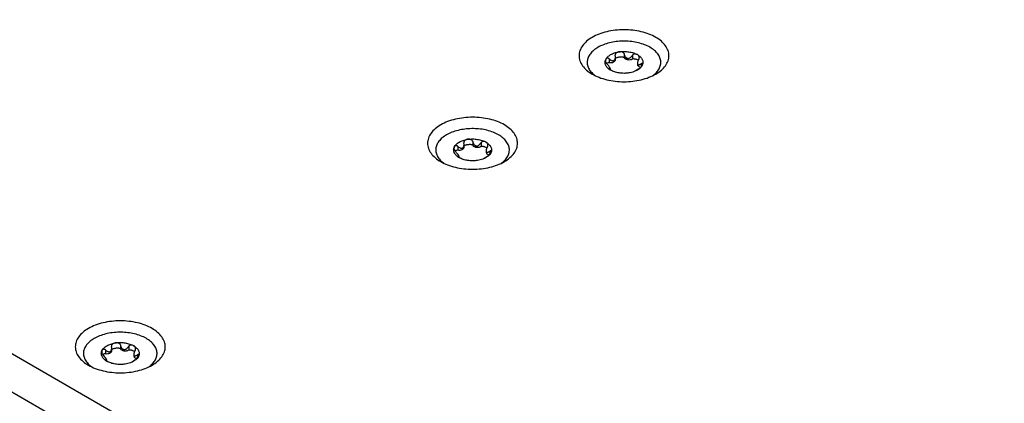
# Model space of a CAD drawing. Header units: inches. Extents: x 0 to 34, y 0 to 22.
# Tile 60 of 71: x 24.996 to 26.685, y 13.856 to 14.514. Entities that reach past the tile are written whole.
import ezdxf

# ---------------------------------------------------------------- set-up
doc = ezdxf.new("R2010")
doc.units = ezdxf.units.IN
doc.header["$LTSCALE"] = 1.87
doc.header["$MEASUREMENT"] = 0
doc.layers.get('0').update_dxf_attribs({"linetype": 'CONTINUOUS'})

msp = doc.modelspace()

# ---------------------------------------------------------------- linework, layer by layer
at = {"color": 7, "linetype": 'CONTINUOUS'}
for p, q in [((27.7116, 12.3651), (19.9719, 16.8339)), ((27.6547, 12.3323), (19.9151, 16.8011)), ((26.0071, 14.447), (26.0071, 14.4406)), ((26.0175, 14.4538), (26.0176, 14.453)), ((26.0179, 14.4502), (26.0176, 14.453)), ((26.0179, 14.4454), (26.0179, 14.4502)), ((26.0328, 14.4554), (26.0328, 14.449)), ((26.0471, 14.4532), (26.0471, 14.4468)), ((26.0004, 14.4434), (26.0012, 14.4456)), ((26.0069, 14.4299), (26.0062, 14.4301)), ((26.0069, 14.4299), (26.0069, 14.4294)), ((26.0093, 14.4277), (26.0093, 14.4295)), ((26.058, 14.4297), (26.0553, 14.4279)), ((26.0583, 14.4293), (26.0555, 14.4275)), ((26.0558, 14.4394), (26.0558, 14.4369)), ((26.0621, 14.4385), (26.0621, 14.4332)), ((26.0553, 14.4279), (26.0528, 14.4261)), ((26.0555, 14.4275), (26.0528, 14.4261)), ((25.7406, 14.2934), (25.7413, 14.2956)), ((25.7473, 14.297), (25.7473, 14.2906)), ((25.7577, 14.3037), (25.7578, 14.303)), ((25.7581, 14.3002), (25.7578, 14.303)), ((25.7581, 14.2954), (25.7581, 14.3002)), ((25.773, 14.3054), (25.773, 14.299)), ((25.7873, 14.3031), (25.7873, 14.2968)), ((25.7471, 14.2799), (25.7464, 14.2801)), ((25.7471, 14.2799), (25.7471, 14.2793)), ((25.7495, 14.2777), (25.7495, 14.2795)), ((25.7955, 14.2778), (25.7929, 14.2761)), ((25.7957, 14.2775), (25.793, 14.2761)), ((25.7982, 14.2797), (25.7955, 14.2778)), ((25.7984, 14.2793), (25.7957, 14.2775)), ((25.796, 14.2894), (25.796, 14.2869)), ((25.8022, 14.2885), (25.8022, 14.2832)), ((25.1684, 13.9563), (25.1684, 13.9499)), ((25.136, 13.9443), (25.1368, 13.9465)), ((25.1427, 13.9479), (25.1427, 13.9415)), ((25.1531, 13.9547), (25.1532, 13.9539)), ((25.1535, 13.9511), (25.1532, 13.9539)), ((25.1535, 13.9463), (25.1535, 13.9511)), ((25.1827, 13.9541), (25.1827, 13.9477)), ((25.1914, 13.9403), (25.1914, 13.9378)), ((25.1977, 13.9394), (25.1977, 13.9341)), ((25.1425, 13.9308), (25.1418, 13.931)), ((25.1425, 13.9308), (25.1425, 13.9303)), ((25.1449, 13.9286), (25.1449, 13.9304)), ((25.1909, 13.9288), (25.1884, 13.927)), ((25.1911, 13.9284), (25.1884, 13.927)), ((25.1936, 13.9306), (25.1909, 13.9288)), ((25.1939, 13.9302), (25.1911, 13.9284))]:
    msp.add_line(p, q, dxfattribs=at)
for centre, radius, start, end in [((26.0114, 14.4407), 0.0114, 166.1516, 168.9482), ((25.7516, 14.2907), 0.0114, 166.1516, 168.9482), ((25.147, 13.9416), 0.0114, 166.1516, 168.9482), ((25.1483, 13.9597), 0.0503, 233.927, 234.765), ((25.188, 13.9598), 0.0504, 305.1798, 305.9276)]:
    msp.add_arc(centre, radius, start, end, dxfattribs=at)
for points, knots in [([(26.0871, 14.4207), (26.0905, 14.4227), (26.0967, 14.4269), (26.104, 14.4346), (26.1079, 14.4419), (26.1095, 14.4478), (26.1099, 14.4522), (26.1095, 14.4566), (26.1079, 14.4626), (26.104, 14.4698), (26.0967, 14.4775), (26.0869, 14.4842), (26.0752, 14.4897), (26.0619, 14.4937), (26.0475, 14.4962), (26.0326, 14.4971), (26.0176, 14.4962), (26.0032, 14.4937), (25.9899, 14.4897), (25.9817, 14.4859), (25.978, 14.4837)], [0, 0, 0, 0, 0.06036, 0.114358, 0.162927, 0.185899, 0.208445, 0.230991, 0.253963, 0.302532, 0.35653, 0.41689, 0.483455, 0.555278, 0.630877, 0.708445, 0.786013, 0.861612, 0.933435, 1, 1, 1, 1]), ([(25.978, 14.4837), (25.9746, 14.4818), (25.9685, 14.4775), (25.9611, 14.4698), (25.9572, 14.4626), (25.9557, 14.4566), (25.9553, 14.4522), (25.9557, 14.4478), (25.9572, 14.4419), (25.9611, 14.4346), (25.9685, 14.4269), (25.9746, 14.4227), (25.978, 14.4207)], [0, 0, 0, 0, 0.144785, 0.274307, 0.390807, 0.445907, 0.499989, 0.554071, 0.609173, 0.725678, 0.855208, 1, 1, 1, 1]), ([(25.9879, 14.4666), (25.9853, 14.4651), (25.9805, 14.4618), (25.9748, 14.456), (25.9709, 14.4495), (25.9691, 14.4427), (25.9696, 14.4357), (25.9724, 14.429), (25.9772, 14.4228), (25.9813, 14.4194), (25.9837, 14.4177)], [0, 0, 0, 0, 0.147269, 0.279989, 0.399908, 0.511323, 0.620763, 0.735351, 0.860727, 1, 1, 1, 1]), ([(26.0814, 14.4177), (26.0838, 14.4194), (26.0881, 14.423), (26.093, 14.4294), (26.0957, 14.4364), (26.0959, 14.4436), (26.0938, 14.4507), (26.0894, 14.4572), (26.083, 14.4631), (26.0748, 14.4682), (26.0652, 14.4723), (26.0544, 14.4752), (26.0429, 14.477), (26.031, 14.4775), (26.0192, 14.4766), (26.0078, 14.4746), (25.9973, 14.4713), (25.9909, 14.4683), (25.9879, 14.4666)], [0, 0, 0, 0, 0.057211, 0.108534, 0.155393, 0.200344, 0.246537, 0.296725, 0.352591, 0.414673, 0.482594, 0.555329, 0.63141, 0.709102, 0.78655, 0.861918, 0.933523, 1, 1, 1, 1]), ([(26.0012, 14.4456), (26.002, 14.4473), (26.0044, 14.4506), (26.0077, 14.453), (26.0096, 14.4541)], [0, 0, 0, 0, 0.462863, 1, 1, 1, 1]), ([(26.0071, 14.447), (26.0068, 14.4473), (26.0062, 14.4477), (26.0052, 14.4481), (26.0042, 14.4481), (26.0031, 14.4478), (26.002, 14.447), (26.0014, 14.4461), (26.0012, 14.4456)], [0, 0, 0, 0, 0.165468, 0.313412, 0.444096, 0.563129, 0.783865, 1, 1, 1, 1]), ([(26.0071, 14.447), (26.0077, 14.4464), (26.009, 14.4453), (26.0107, 14.4443), (26.0122, 14.4438), (26.0133, 14.4436), (26.0143, 14.4437), (26.015, 14.4439), (26.0153, 14.4441)], [0, 0, 0, 0, 0.270423, 0.527957, 0.650827, 0.769595, 0.885152, 1, 1, 1, 1]), ([(26.0096, 14.4541), (26.0117, 14.4553), (26.0165, 14.4573), (26.0215, 14.4585), (26.0242, 14.4589)], [0, 0, 0, 0, 0.477388, 1, 1, 1, 1]), ([(26.0153, 14.4441), (26.0158, 14.4444), (26.0166, 14.4452), (26.0174, 14.4467), (26.0178, 14.4484), (26.0179, 14.4496), (26.0179, 14.4502)], [0, 0, 0, 0, 0.230953, 0.476952, 0.734871, 1, 1, 1, 1]), ([(26.0242, 14.4589), (26.0234, 14.4588), (26.0219, 14.4584), (26.0201, 14.4577), (26.0189, 14.4568), (26.0182, 14.4559), (26.0177, 14.4549), (26.0175, 14.4542), (26.0175, 14.4538)], [0, 0, 0, 0, 0.255133, 0.504723, 0.627908, 0.750456, 0.873864, 1, 1, 1, 1]), ([(26.0179, 14.4477), (26.018, 14.4479), (26.0185, 14.4482), (26.0195, 14.4488), (26.021, 14.4494), (26.023, 14.4499), (26.0251, 14.4502), (26.0272, 14.4504), (26.0293, 14.4503), (26.0311, 14.4501), (26.0322, 14.4496), (26.0327, 14.4492), (26.0328, 14.449)], [0, 0, 0, 0, 0.050181, 0.105945, 0.227112, 0.355925, 0.489248, 0.625169, 0.761617, 0.893487, 0.952466, 1, 1, 1, 1]), ([(26.0242, 14.4589), (26.0269, 14.4593), (26.0326, 14.4598), (26.0409, 14.4591), (26.0487, 14.4573), (26.0534, 14.4553), (26.0555, 14.4541)], [0, 0, 0, 0, 0.261231, 0.522456, 0.772024, 1, 1, 1, 1]), ([(26.0328, 14.4554), (26.0327, 14.4558), (26.0324, 14.4566), (26.0316, 14.4576), (26.0305, 14.4583), (26.0288, 14.4589), (26.0267, 14.4592), (26.025, 14.459), (26.0242, 14.4589)], [0, 0, 0, 0, 0.124252, 0.249241, 0.374987, 0.501039, 0.751829, 1, 1, 1, 1]), ([(26.0328, 14.4554), (26.033, 14.4545), (26.0334, 14.4529), (26.0346, 14.4505), (26.0361, 14.4489), (26.0376, 14.4481), (26.0393, 14.4476), (26.0415, 14.4478), (26.0438, 14.4491), (26.0457, 14.451), (26.0467, 14.4524), (26.0471, 14.4532)], [0, 0, 0, 0, 0.125061, 0.249967, 0.374367, 0.436533, 0.498555, 0.621959, 0.74694, 0.873188, 1, 1, 1, 1]), ([(26.0328, 14.449), (26.0332, 14.448), (26.0347, 14.4469), (26.0369, 14.446), (26.0396, 14.4453), (26.0425, 14.4453), (26.0453, 14.4459), (26.0465, 14.4465), (26.0471, 14.4468)], [0, 0, 0, 0, 0.200285, 0.324188, 0.459287, 0.741052, 0.876435, 1, 1, 1, 1]), ([(26.0555, 14.4541), (26.0549, 14.4544), (26.0536, 14.455), (26.0517, 14.4553), (26.0501, 14.4552), (26.049, 14.4549), (26.0479, 14.4542), (26.0473, 14.4535), (26.0471, 14.4532)], [0, 0, 0, 0, 0.229664, 0.470778, 0.597067, 0.727725, 0.862623, 1, 1, 1, 1]), ([(26.0471, 14.4468), (26.0475, 14.447), (26.0485, 14.4472), (26.0499, 14.4472), (26.0513, 14.4469), (26.053, 14.4464), (26.055, 14.4456), (26.0564, 14.4447), (26.057, 14.4442)], [0, 0, 0, 0, 0.128492, 0.267704, 0.403469, 0.533795, 0.778037, 1, 1, 1, 1]), ([(26.0555, 14.4541), (26.0574, 14.453), (26.0607, 14.4506), (26.0637, 14.4466), (26.0649, 14.4433), (26.0652, 14.4408), (26.0649, 14.4383), (26.0643, 14.4367), (26.064, 14.4359)], [0, 0, 0, 0, 0.293058, 0.545587, 0.661032, 0.772791, 0.88456, 1, 1, 1, 1]), ([(26.0589, 14.4492), (26.0589, 14.4497), (26.0587, 14.4508), (26.0579, 14.4521), (26.0568, 14.4532), (26.056, 14.4538), (26.0555, 14.4541)], [0, 0, 0, 0, 0.260933, 0.50693, 0.75116, 1, 1, 1, 1]), ([(26.0582, 14.4467), (26.0575, 14.4456), (26.0567, 14.4438), (26.056, 14.4413), (26.0558, 14.44), (26.0558, 14.4394)], [0, 0, 0, 0, 0.521123, 0.77059, 1, 1, 1, 1]), ([(26.0582, 14.4467), (26.0585, 14.4471), (26.0588, 14.4479), (26.0589, 14.4487), (26.0589, 14.4492)], [0, 0, 0, 0, 0.51506, 1, 1, 1, 1]), ([(26.0096, 14.4275), (26.008, 14.4285), (26.0051, 14.4305), (26.0018, 14.4343), (26.0003, 14.4379), (26, 14.4408), (26.0001, 14.4422), (26.0003, 14.4429)], [0, 0, 0, 0, 0.292404, 0.549713, 0.779641, 0.889817, 1, 1, 1, 1]), ([(26.0012, 14.4456), (26.0011, 14.4455), (26.0008, 14.4447), (26.0007, 14.4439), (26.0007, 14.4434)], [0, 0, 0, 0, 0.240951, 1, 1, 1, 1]), ([(26.0007, 14.4434), (26.0007, 14.4425), (26.0011, 14.4406), (26.0023, 14.4389), (26.0031, 14.4382)], [0, 0, 0, 0, 0.444907, 1, 1, 1, 1]), ([(26.0026, 14.4388), (26.0031, 14.4393), (26.0045, 14.4403), (26.0062, 14.4407), (26.0071, 14.4406)], [0, 0, 0, 0, 0.450616, 1, 1, 1, 1]), ([(26.0093, 14.4295), (26.0093, 14.4297), (26.0092, 14.4303), (26.0087, 14.4311), (26.0081, 14.4322), (26.0072, 14.4334), (26.0063, 14.4347), (26.0049, 14.4363), (26.0038, 14.4375), (26.0031, 14.4382)], [0, 0, 0, 0, 0.057012, 0.149742, 0.271653, 0.410548, 0.5571, 0.705939, 1, 1, 1, 1]), ([(26.0062, 14.4301), (26.0062, 14.4301), (26.0062, 14.43), (26.0063, 14.4299), (26.0065, 14.4297), (26.0069, 14.4294), (26.0073, 14.429), (26.0078, 14.4287), (26.0085, 14.4281), (26.0092, 14.4278), (26.0096, 14.4275)], [0, 0, 0, 0, 0.017902, 0.044777, 0.123689, 0.229366, 0.355395, 0.498057, 0.654557, 1, 1, 1, 1]), ([(26.0069, 14.4299), (26.0072, 14.4298), (26.0077, 14.4295), (26.0082, 14.4293), (26.0086, 14.4292), (26.0089, 14.4291), (26.0091, 14.4292), (26.0093, 14.4293), (26.0093, 14.4295), (26.0093, 14.4295)], [0, 0, 0, 0, 0.379129, 0.535815, 0.667278, 0.771669, 0.85082, 0.917383, 1, 1, 1, 1]), ([(26.0071, 14.4406), (26.0084, 14.4404), (26.011, 14.4404), (26.014, 14.4411), (26.0159, 14.4422), (26.017, 14.4431), (26.0177, 14.4442), (26.0179, 14.445), (26.0179, 14.4454)], [0, 0, 0, 0, 0.299692, 0.580883, 0.704748, 0.814643, 0.911534, 1, 1, 1, 1]), ([(26.0558, 14.4394), (26.0558, 14.439), (26.0559, 14.4383), (26.0563, 14.4374), (26.057, 14.4368), (26.0579, 14.4367), (26.0589, 14.4369), (26.0599, 14.4373), (26.061, 14.4378), (26.0617, 14.4382), (26.0621, 14.4385)], [0, 0, 0, 0, 0.142843, 0.258675, 0.357678, 0.459441, 0.57437, 0.703662, 0.846183, 1, 1, 1, 1]), ([(26.0558, 14.4369), (26.0558, 14.4364), (26.0561, 14.4353), (26.0573, 14.434), (26.059, 14.4329), (26.0604, 14.4324), (26.0612, 14.4323)], [0, 0, 0, 0, 0.19873, 0.425496, 0.693339, 1, 1, 1, 1]), ([(26.058, 14.4297), (26.0587, 14.4302), (26.06, 14.4311), (26.0621, 14.4331), (26.0634, 14.4348), (26.064, 14.4359)], [0, 0, 0, 0, 0.283401, 0.563926, 1, 1, 1, 1]), ([(26.064, 14.4359), (26.0634, 14.4347), (26.0617, 14.4322), (26.0595, 14.4302), (26.0583, 14.4293)], [0, 0, 0, 0, 0.472041, 1, 1, 1, 1]), ([(26.0645, 14.4378), (26.0645, 14.438), (26.0644, 14.4384), (26.0642, 14.4388), (26.0638, 14.4391), (26.0632, 14.439), (26.0626, 14.4388), (26.0622, 14.4386), (26.0621, 14.4385)], [0, 0, 0, 0, 0.209438, 0.304235, 0.399221, 0.63592, 0.801604, 1, 1, 1, 1]), ([(26.064, 14.4359), (26.0641, 14.4363), (26.0643, 14.4369), (26.0645, 14.4375), (26.0645, 14.4378)], [0, 0, 0, 0, 0.539261, 1, 1, 1, 1]), ([(25.978, 14.4207), (25.9817, 14.4186), (25.9899, 14.4148), (26.0032, 14.4107), (26.0176, 14.4082), (26.0326, 14.4074), (26.0475, 14.4082), (26.0619, 14.4107), (26.0752, 14.4148), (26.0834, 14.4186), (26.0871, 14.4207)], [0, 0, 0, 0, 0.114159, 0.237333, 0.366983, 0.500006, 0.633028, 0.762676, 0.885846, 1, 1, 1, 1]), ([(26.041, 14.4227), (26.0382, 14.4222), (26.0326, 14.4218), (26.0242, 14.4224), (26.0165, 14.4242), (26.0117, 14.4263), (26.0096, 14.4275)], [0, 0, 0, 0, 0.261231, 0.522456, 0.772024, 1, 1, 1, 1]), ([(26.0528, 14.4261), (26.0519, 14.4257), (26.0481, 14.4241), (26.0441, 14.4231), (26.041, 14.4227)], [0, 0, 0, 0, 0.237717, 1, 1, 1, 1]), ([(25.8273, 14.2707), (25.8307, 14.2727), (25.8368, 14.2769), (25.8442, 14.2846), (25.8481, 14.2919), (25.8496, 14.2978), (25.85, 14.3022), (25.8496, 14.3066), (25.8481, 14.3125), (25.8442, 14.3198), (25.8368, 14.3275), (25.8271, 14.3342), (25.8154, 14.3397), (25.8021, 14.3437), (25.7877, 14.3462), (25.7727, 14.347), (25.7578, 14.3462), (25.7434, 14.3437), (25.7301, 14.3397), (25.7219, 14.3359), (25.7182, 14.3337)], [0, 0, 0, 0, 0.06036, 0.114358, 0.162927, 0.185899, 0.208445, 0.230991, 0.253963, 0.302532, 0.35653, 0.41689, 0.483455, 0.555278, 0.630877, 0.708445, 0.786013, 0.861612, 0.933435, 1, 1, 1, 1]), ([(25.7182, 14.3337), (25.7148, 14.3318), (25.7086, 14.3275), (25.7013, 14.3198), (25.6974, 14.3125), (25.6958, 14.3066), (25.6954, 14.3022), (25.6958, 14.2978), (25.6974, 14.2919), (25.7013, 14.2846), (25.7086, 14.2769), (25.7148, 14.2727), (25.7182, 14.2707)], [0, 0, 0, 0, 0.144785, 0.274307, 0.390807, 0.445907, 0.499989, 0.554071, 0.609173, 0.725678, 0.855208, 1, 1, 1, 1]), ([(25.7281, 14.3166), (25.7255, 14.315), (25.7207, 14.3118), (25.7149, 14.306), (25.711, 14.2995), (25.7093, 14.2927), (25.7098, 14.2857), (25.7126, 14.279), (25.7173, 14.2728), (25.7215, 14.2693), (25.7238, 14.2677)], [0, 0, 0, 0, 0.147269, 0.279989, 0.399908, 0.511323, 0.620763, 0.735351, 0.860727, 1, 1, 1, 1]), ([(25.8216, 14.2677), (25.824, 14.2694), (25.8283, 14.273), (25.8332, 14.2794), (25.8358, 14.2864), (25.8361, 14.2936), (25.8339, 14.3006), (25.8295, 14.3072), (25.8231, 14.3131), (25.815, 14.3182), (25.8054, 14.3222), (25.7946, 14.3252), (25.7831, 14.327), (25.7712, 14.3274), (25.7593, 14.3266), (25.748, 14.3245), (25.7375, 14.3213), (25.731, 14.3183), (25.7281, 14.3166)], [0, 0, 0, 0, 0.057211, 0.108534, 0.155393, 0.200344, 0.246537, 0.296725, 0.352591, 0.414673, 0.482594, 0.555329, 0.63141, 0.709102, 0.78655, 0.861918, 0.933523, 1, 1, 1, 1]), ([(25.7413, 14.2956), (25.7413, 14.2954), (25.741, 14.2947), (25.7408, 14.2939), (25.7408, 14.2933)], [0, 0, 0, 0, 0.240951, 1, 1, 1, 1]), ([(25.7413, 14.2956), (25.7421, 14.2973), (25.7446, 14.3006), (25.7479, 14.303), (25.7498, 14.304)], [0, 0, 0, 0, 0.462863, 1, 1, 1, 1]), ([(25.7473, 14.297), (25.747, 14.2972), (25.7464, 14.2977), (25.7454, 14.2981), (25.7444, 14.2981), (25.7433, 14.2978), (25.7422, 14.297), (25.7416, 14.2961), (25.7413, 14.2956)], [0, 0, 0, 0, 0.165468, 0.313412, 0.444096, 0.563129, 0.783865, 1, 1, 1, 1]), ([(25.7473, 14.297), (25.7479, 14.2964), (25.7491, 14.2953), (25.7509, 14.2943), (25.7523, 14.2938), (25.7534, 14.2936), (25.7545, 14.2937), (25.7552, 14.2939), (25.7555, 14.2941)], [0, 0, 0, 0, 0.270423, 0.527957, 0.650827, 0.769595, 0.885152, 1, 1, 1, 1]), ([(25.7473, 14.2906), (25.7486, 14.2904), (25.7511, 14.2903), (25.7541, 14.2911), (25.7561, 14.2922), (25.7572, 14.2931), (25.7579, 14.2942), (25.7581, 14.295), (25.7581, 14.2954)], [0, 0, 0, 0, 0.299692, 0.580883, 0.704748, 0.814643, 0.911534, 1, 1, 1, 1]), ([(25.7498, 14.304), (25.7519, 14.3053), (25.7566, 14.3073), (25.7617, 14.3085), (25.7643, 14.3089)], [0, 0, 0, 0, 0.477388, 1, 1, 1, 1]), ([(25.7555, 14.2941), (25.756, 14.2943), (25.7568, 14.2951), (25.7576, 14.2967), (25.758, 14.2984), (25.7581, 14.2996), (25.7581, 14.3002)], [0, 0, 0, 0, 0.230953, 0.476952, 0.734871, 1, 1, 1, 1]), ([(25.7643, 14.3089), (25.7636, 14.3088), (25.7621, 14.3084), (25.7603, 14.3076), (25.7591, 14.3067), (25.7583, 14.3059), (25.7578, 14.3049), (25.7577, 14.3041), (25.7577, 14.3037)], [0, 0, 0, 0, 0.255133, 0.504723, 0.627908, 0.750456, 0.873864, 1, 1, 1, 1]), ([(25.758, 14.2977), (25.7582, 14.2979), (25.7586, 14.2982), (25.7597, 14.2988), (25.7612, 14.2994), (25.7632, 14.2999), (25.7652, 14.3002), (25.7674, 14.3004), (25.7695, 14.3003), (25.7712, 14.3), (25.7724, 14.2996), (25.7729, 14.2992), (25.773, 14.299)], [0, 0, 0, 0, 0.050181, 0.105945, 0.227112, 0.355925, 0.489248, 0.625169, 0.761617, 0.893487, 0.952466, 1, 1, 1, 1]), ([(25.7643, 14.3089), (25.7671, 14.3093), (25.7727, 14.3097), (25.7811, 14.3091), (25.7888, 14.3073), (25.7936, 14.3053), (25.7957, 14.304)], [0, 0, 0, 0, 0.261231, 0.522456, 0.772024, 1, 1, 1, 1]), ([(25.773, 14.3054), (25.7729, 14.3058), (25.7726, 14.3066), (25.7717, 14.3076), (25.7706, 14.3083), (25.769, 14.3089), (25.7669, 14.3091), (25.7652, 14.309), (25.7643, 14.3089)], [0, 0, 0, 0, 0.124252, 0.249241, 0.374987, 0.501039, 0.751829, 1, 1, 1, 1]), ([(25.773, 14.3054), (25.7731, 14.3045), (25.7736, 14.3028), (25.7748, 14.3005), (25.7763, 14.2989), (25.7778, 14.298), (25.7794, 14.2975), (25.7817, 14.2978), (25.7839, 14.2991), (25.7858, 14.3009), (25.7868, 14.3024), (25.7873, 14.3031)], [0, 0, 0, 0, 0.125061, 0.249967, 0.374367, 0.436533, 0.498555, 0.621959, 0.74694, 0.873188, 1, 1, 1, 1]), ([(25.773, 14.299), (25.7734, 14.298), (25.7748, 14.2968), (25.777, 14.2959), (25.7798, 14.2953), (25.7827, 14.2953), (25.7855, 14.2959), (25.7867, 14.2964), (25.7873, 14.2968)], [0, 0, 0, 0, 0.200285, 0.324188, 0.459287, 0.741052, 0.876435, 1, 1, 1, 1]), ([(25.7957, 14.304), (25.7951, 14.3044), (25.7937, 14.305), (25.7919, 14.3053), (25.7903, 14.3052), (25.7891, 14.3049), (25.788, 14.3042), (25.7875, 14.3035), (25.7873, 14.3031)], [0, 0, 0, 0, 0.229664, 0.470778, 0.597067, 0.727725, 0.862623, 1, 1, 1, 1]), ([(25.7873, 14.2968), (25.7877, 14.297), (25.7886, 14.2972), (25.79, 14.2971), (25.7915, 14.2969), (25.7932, 14.2964), (25.7951, 14.2956), (25.7965, 14.2947), (25.7972, 14.2942)], [0, 0, 0, 0, 0.128492, 0.267704, 0.403469, 0.533795, 0.778037, 1, 1, 1, 1]), ([(25.7957, 14.304), (25.7976, 14.303), (25.8009, 14.3006), (25.8039, 14.2966), (25.805, 14.2933), (25.8053, 14.2908), (25.805, 14.2883), (25.8045, 14.2867), (25.8041, 14.2859)], [0, 0, 0, 0, 0.293058, 0.545587, 0.661032, 0.772791, 0.88456, 1, 1, 1, 1]), ([(25.7991, 14.2991), (25.7991, 14.2997), (25.7989, 14.3007), (25.7981, 14.3021), (25.797, 14.3032), (25.7962, 14.3038), (25.7957, 14.304)], [0, 0, 0, 0, 0.260933, 0.50693, 0.75116, 1, 1, 1, 1]), ([(25.7984, 14.2967), (25.7977, 14.2956), (25.7968, 14.2937), (25.7961, 14.2913), (25.796, 14.29), (25.796, 14.2894)], [0, 0, 0, 0, 0.521123, 0.77059, 1, 1, 1, 1]), ([(25.7984, 14.2967), (25.7986, 14.2971), (25.799, 14.2979), (25.7991, 14.2987), (25.7991, 14.2991)], [0, 0, 0, 0, 0.51506, 1, 1, 1, 1]), ([(25.7498, 14.2775), (25.7481, 14.2784), (25.7452, 14.2805), (25.7419, 14.2843), (25.7405, 14.2879), (25.7402, 14.2908), (25.7403, 14.2922), (25.7404, 14.2929)], [0, 0, 0, 0, 0.292404, 0.549713, 0.779641, 0.889817, 1, 1, 1, 1]), ([(25.7408, 14.2933), (25.7408, 14.2925), (25.7413, 14.2905), (25.7425, 14.2889), (25.7432, 14.2882)], [0, 0, 0, 0, 0.444907, 1, 1, 1, 1]), ([(25.7427, 14.2887), (25.7433, 14.2893), (25.7446, 14.2903), (25.7464, 14.2907), (25.7473, 14.2906)], [0, 0, 0, 0, 0.450616, 1, 1, 1, 1]), ([(25.7495, 14.2795), (25.7495, 14.2797), (25.7493, 14.2802), (25.7489, 14.2811), (25.7482, 14.2822), (25.7474, 14.2834), (25.7464, 14.2847), (25.7451, 14.2863), (25.744, 14.2874), (25.7432, 14.2882)], [0, 0, 0, 0, 0.057012, 0.149742, 0.271653, 0.410548, 0.5571, 0.705939, 1, 1, 1, 1]), ([(25.7464, 14.2801), (25.7464, 14.2801), (25.7464, 14.28), (25.7465, 14.2799), (25.7467, 14.2796), (25.747, 14.2793), (25.7474, 14.279), (25.7479, 14.2786), (25.7487, 14.2781), (25.7493, 14.2777), (25.7498, 14.2775)], [0, 0, 0, 0, 0.017902, 0.044777, 0.123689, 0.229366, 0.355395, 0.498057, 0.654557, 1, 1, 1, 1]), ([(25.7471, 14.2799), (25.7474, 14.2798), (25.7478, 14.2795), (25.7484, 14.2793), (25.7488, 14.2792), (25.749, 14.2791), (25.7493, 14.2791), (25.7495, 14.2793), (25.7495, 14.2794), (25.7495, 14.2795)], [0, 0, 0, 0, 0.379129, 0.535815, 0.667278, 0.771669, 0.85082, 0.917383, 1, 1, 1, 1]), ([(25.7811, 14.2726), (25.7784, 14.2722), (25.7727, 14.2718), (25.7644, 14.2724), (25.7566, 14.2742), (25.7519, 14.2763), (25.7498, 14.2775)], [0, 0, 0, 0, 0.261231, 0.522456, 0.772024, 1, 1, 1, 1]), ([(25.796, 14.2894), (25.796, 14.289), (25.796, 14.2883), (25.7964, 14.2873), (25.7972, 14.2868), (25.7981, 14.2867), (25.7991, 14.2869), (25.8001, 14.2872), (25.8012, 14.2878), (25.8019, 14.2882), (25.8022, 14.2885)], [0, 0, 0, 0, 0.142843, 0.258675, 0.357678, 0.459441, 0.57437, 0.703662, 0.846183, 1, 1, 1, 1]), ([(25.796, 14.2869), (25.796, 14.2864), (25.7963, 14.2853), (25.7975, 14.2839), (25.7992, 14.2829), (25.8006, 14.2824), (25.8014, 14.2822)], [0, 0, 0, 0, 0.19873, 0.425496, 0.693339, 1, 1, 1, 1]), ([(25.7982, 14.2797), (25.7989, 14.2801), (25.8002, 14.2811), (25.8023, 14.2831), (25.8036, 14.2848), (25.8041, 14.2859)], [0, 0, 0, 0, 0.283401, 0.563926, 1, 1, 1, 1]), ([(25.8041, 14.2859), (25.8035, 14.2847), (25.8019, 14.2822), (25.7997, 14.2802), (25.7984, 14.2793)], [0, 0, 0, 0, 0.472041, 1, 1, 1, 1]), ([(25.8046, 14.2878), (25.8046, 14.288), (25.8046, 14.2884), (25.8043, 14.2887), (25.804, 14.289), (25.8034, 14.289), (25.8028, 14.2888), (25.8024, 14.2886), (25.8022, 14.2885)], [0, 0, 0, 0, 0.209438, 0.304235, 0.399221, 0.63592, 0.801604, 1, 1, 1, 1]), ([(25.8041, 14.2859), (25.8043, 14.2862), (25.8045, 14.2868), (25.8046, 14.2875), (25.8046, 14.2878)], [0, 0, 0, 0, 0.539261, 1, 1, 1, 1]), ([(25.7182, 14.2707), (25.7219, 14.2685), (25.7301, 14.2647), (25.7434, 14.2607), (25.7578, 14.2582), (25.7727, 14.2574), (25.7877, 14.2582), (25.8021, 14.2607), (25.8154, 14.2647), (25.8236, 14.2685), (25.8273, 14.2707)], [0, 0, 0, 0, 0.114159, 0.237333, 0.366983, 0.500006, 0.633028, 0.762676, 0.885846, 1, 1, 1, 1]), ([(25.793, 14.2761), (25.7921, 14.2757), (25.7883, 14.2741), (25.7842, 14.2731), (25.7811, 14.2726)], [0, 0, 0, 0, 0.237717, 1, 1, 1, 1]), ([(25.2227, 13.9216), (25.2261, 13.9236), (25.2322, 13.9278), (25.2396, 13.9355), (25.2435, 13.9428), (25.2451, 13.9487), (25.2454, 13.9531), (25.2451, 13.9575), (25.2435, 13.9635), (25.2396, 13.9707), (25.2322, 13.9784), (25.2225, 13.9851), (25.2108, 13.9906), (25.1975, 13.9946), (25.1831, 13.9971), (25.1682, 13.998), (25.1532, 13.9971), (25.1388, 13.9946), (25.1255, 13.9906), (25.1173, 13.9868), (25.1136, 13.9846)], [0, 0, 0, 0, 0.06036, 0.114358, 0.162927, 0.185899, 0.208445, 0.230991, 0.253963, 0.302532, 0.35653, 0.41689, 0.483455, 0.555278, 0.630877, 0.708445, 0.786013, 0.861612, 0.933435, 1, 1, 1, 1]), ([(25.1136, 13.9846), (25.1102, 13.9827), (25.1041, 13.9784), (25.0967, 13.9707), (25.0928, 13.9635), (25.0912, 13.9575), (25.0909, 13.9531), (25.0912, 13.9487), (25.0928, 13.9428), (25.0967, 13.9355), (25.1041, 13.9278), (25.1102, 13.9236), (25.1136, 13.9216)], [0, 0, 0, 0, 0.144785, 0.274307, 0.390807, 0.445907, 0.499989, 0.554071, 0.609173, 0.725678, 0.855208, 1, 1, 1, 1]), ([(25.2175, 13.919), (25.2199, 13.9207), (25.2241, 13.9243), (25.2288, 13.9307), (25.2313, 13.9377), (25.2315, 13.9449), (25.2292, 13.9519), (25.2247, 13.9584), (25.2183, 13.9642), (25.2101, 13.9692), (25.2005, 13.9733), (25.1897, 13.9762), (25.1782, 13.9779), (25.1664, 13.9784), (25.1546, 13.9775), (25.1433, 13.9754), (25.1329, 13.9722), (25.1264, 13.9692), (25.1235, 13.9675)], [0, 0, 0, 0, 0.056774, 0.107746, 0.154401, 0.19933, 0.245659, 0.296076, 0.352191, 0.414493, 0.482583, 0.555424, 0.631553, 0.709245, 0.786662, 0.861984, 0.933546, 1, 1, 1, 1]), ([(25.1235, 13.9675), (25.1209, 13.966), (25.1162, 13.9628), (25.1104, 13.957), (25.1066, 13.9506), (25.1047, 13.9439), (25.1052, 13.937), (25.1078, 13.9303), (25.1124, 13.9242), (25.1164, 13.9207), (25.1187, 13.919)], [0, 0, 0, 0, 0.147598, 0.280764, 0.401175, 0.512985, 0.622543, 0.736866, 0.861611, 1, 1, 1, 1]), ([(25.1452, 13.955), (25.1473, 13.9562), (25.1521, 13.9582), (25.1571, 13.9594), (25.1597, 13.9598)], [0, 0, 0, 0, 0.477388, 1, 1, 1, 1]), ([(25.1597, 13.9598), (25.159, 13.9597), (25.1575, 13.9593), (25.1557, 13.9586), (25.1545, 13.9577), (25.1538, 13.9568), (25.1532, 13.9558), (25.1531, 13.9551), (25.1531, 13.9547)], [0, 0, 0, 0, 0.255133, 0.504723, 0.627908, 0.750456, 0.873864, 1, 1, 1, 1]), ([(25.1597, 13.9598), (25.1625, 13.9602), (25.1682, 13.9607), (25.1765, 13.96), (25.1842, 13.9582), (25.189, 13.9562), (25.1911, 13.955)], [0, 0, 0, 0, 0.261231, 0.522456, 0.772024, 1, 1, 1, 1]), ([(25.1684, 13.9563), (25.1683, 13.9567), (25.168, 13.9575), (25.1671, 13.9585), (25.1661, 13.9592), (25.1644, 13.9598), (25.1623, 13.9601), (25.1606, 13.9599), (25.1597, 13.9598)], [0, 0, 0, 0, 0.124252, 0.249241, 0.374987, 0.501039, 0.751829, 1, 1, 1, 1]), ([(25.1684, 13.9563), (25.1686, 13.9554), (25.169, 13.9538), (25.1702, 13.9514), (25.1717, 13.9498), (25.1732, 13.949), (25.1749, 13.9485), (25.1771, 13.9487), (25.1794, 13.95), (25.1812, 13.9519), (25.1823, 13.9533), (25.1827, 13.9541)], [0, 0, 0, 0, 0.125061, 0.249967, 0.374367, 0.436533, 0.498555, 0.621959, 0.74694, 0.873188, 1, 1, 1, 1]), ([(25.1911, 13.955), (25.1905, 13.9553), (25.1892, 13.9559), (25.1873, 13.9562), (25.1857, 13.9561), (25.1845, 13.9558), (25.1835, 13.9551), (25.1829, 13.9544), (25.1827, 13.9541)], [0, 0, 0, 0, 0.229664, 0.470778, 0.597067, 0.727725, 0.862623, 1, 1, 1, 1]), ([(25.1452, 13.9284), (25.1436, 13.9294), (25.1407, 13.9314), (25.1374, 13.9352), (25.1359, 13.9388), (25.1356, 13.9417), (25.1357, 13.9431), (25.1359, 13.9438)], [0, 0, 0, 0, 0.292404, 0.549713, 0.779641, 0.889817, 1, 1, 1, 1]), ([(25.1368, 13.9465), (25.1367, 13.9464), (25.1364, 13.9456), (25.1363, 13.9448), (25.1363, 13.9443)], [0, 0, 0, 0, 0.240951, 1, 1, 1, 1]), ([(25.1363, 13.9443), (25.1363, 13.9434), (25.1367, 13.9415), (25.1379, 13.9398), (25.1387, 13.9391)], [0, 0, 0, 0, 0.444907, 1, 1, 1, 1]), ([(25.1368, 13.9465), (25.1375, 13.9482), (25.14, 13.9515), (25.1433, 13.9539), (25.1452, 13.955)], [0, 0, 0, 0, 0.462863, 1, 1, 1, 1]), ([(25.1427, 13.9479), (25.1424, 13.9482), (25.1418, 13.9486), (25.1408, 13.949), (25.1398, 13.949), (25.1387, 13.9487), (25.1376, 13.9479), (25.137, 13.947), (25.1368, 13.9465)], [0, 0, 0, 0, 0.165468, 0.313412, 0.444096, 0.563129, 0.783865, 1, 1, 1, 1]), ([(25.1381, 13.9397), (25.1387, 13.9402), (25.1401, 13.9412), (25.1418, 13.9416), (25.1427, 13.9415)], [0, 0, 0, 0, 0.450616, 1, 1, 1, 1]), ([(25.1449, 13.9304), (25.1449, 13.9306), (25.1447, 13.9312), (25.1443, 13.932), (25.1436, 13.9331), (25.1428, 13.9343), (25.1419, 13.9356), (25.1405, 13.9372), (25.1394, 13.9384), (25.1387, 13.9391)], [0, 0, 0, 0, 0.057012, 0.149742, 0.271653, 0.410548, 0.5571, 0.705939, 1, 1, 1, 1]), ([(25.1427, 13.9479), (25.1433, 13.9473), (25.1446, 13.9462), (25.1463, 13.9452), (25.1478, 13.9447), (25.1488, 13.9445), (25.1499, 13.9446), (25.1506, 13.9448), (25.1509, 13.945)], [0, 0, 0, 0, 0.270423, 0.527957, 0.650827, 0.769595, 0.885152, 1, 1, 1, 1]), ([(25.1427, 13.9415), (25.144, 13.9413), (25.1465, 13.9413), (25.1495, 13.942), (25.1515, 13.9431), (25.1526, 13.944), (25.1533, 13.9451), (25.1535, 13.9459), (25.1535, 13.9463)], [0, 0, 0, 0, 0.299692, 0.580883, 0.704748, 0.814643, 0.911534, 1, 1, 1, 1]), ([(25.1509, 13.945), (25.1514, 13.9453), (25.1522, 13.9461), (25.153, 13.9476), (25.1534, 13.9493), (25.1535, 13.9505), (25.1535, 13.9511)], [0, 0, 0, 0, 0.230953, 0.476952, 0.734871, 1, 1, 1, 1]), ([(25.1534, 13.9486), (25.1536, 13.9488), (25.1541, 13.9491), (25.1551, 13.9497), (25.1566, 13.9503), (25.1586, 13.9508), (25.1607, 13.9511), (25.1628, 13.9513), (25.1649, 13.9512), (25.1667, 13.951), (25.1678, 13.9505), (25.1683, 13.9501), (25.1684, 13.9499)], [0, 0, 0, 0, 0.050181, 0.105945, 0.227112, 0.355925, 0.489248, 0.625169, 0.761617, 0.893487, 0.952466, 1, 1, 1, 1]), ([(25.1684, 13.9499), (25.1688, 13.9489), (25.1702, 13.9478), (25.1724, 13.9469), (25.1752, 13.9462), (25.1781, 13.9462), (25.1809, 13.9468), (25.1821, 13.9474), (25.1827, 13.9477)], [0, 0, 0, 0, 0.200285, 0.324188, 0.459287, 0.741052, 0.876435, 1, 1, 1, 1]), ([(25.1827, 13.9477), (25.1831, 13.9479), (25.184, 13.9481), (25.1855, 13.9481), (25.1869, 13.9478), (25.1886, 13.9473), (25.1906, 13.9465), (25.192, 13.9456), (25.1926, 13.9451)], [0, 0, 0, 0, 0.128492, 0.267704, 0.403469, 0.533795, 0.778037, 1, 1, 1, 1]), ([(25.1911, 13.955), (25.193, 13.9539), (25.1963, 13.9515), (25.1993, 13.9475), (25.2005, 13.9442), (25.2007, 13.9417), (25.2005, 13.9392), (25.1999, 13.9376), (25.1995, 13.9368)], [0, 0, 0, 0, 0.293058, 0.545587, 0.661032, 0.772791, 0.88456, 1, 1, 1, 1]), ([(25.1945, 13.9501), (25.1945, 13.9506), (25.1943, 13.9517), (25.1935, 13.953), (25.1924, 13.9541), (25.1916, 13.9547), (25.1911, 13.955)], [0, 0, 0, 0, 0.260933, 0.50693, 0.75116, 1, 1, 1, 1]), ([(25.1938, 13.9476), (25.1931, 13.9465), (25.1923, 13.9447), (25.1916, 13.9422), (25.1914, 13.9409), (25.1914, 13.9403)], [0, 0, 0, 0, 0.521123, 0.77059, 1, 1, 1, 1]), ([(25.1914, 13.9403), (25.1914, 13.9399), (25.1915, 13.9392), (25.1919, 13.9383), (25.1926, 13.9377), (25.1935, 13.9376), (25.1945, 13.9378), (25.1955, 13.9382), (25.1966, 13.9387), (25.1973, 13.9391), (25.1977, 13.9394)], [0, 0, 0, 0, 0.142843, 0.258675, 0.357678, 0.459441, 0.57437, 0.703662, 0.846183, 1, 1, 1, 1]), ([(25.1938, 13.9476), (25.194, 13.948), (25.1944, 13.9488), (25.1945, 13.9496), (25.1945, 13.9501)], [0, 0, 0, 0, 0.51506, 1, 1, 1, 1]), ([(25.2, 13.9387), (25.2, 13.9389), (25.2, 13.9393), (25.1998, 13.9397), (25.1994, 13.9399), (25.1988, 13.9399), (25.1982, 13.9397), (25.1978, 13.9395), (25.1977, 13.9394)], [0, 0, 0, 0, 0.209438, 0.304235, 0.399221, 0.63592, 0.801604, 1, 1, 1, 1]), ([(25.1418, 13.931), (25.1418, 13.931), (25.1418, 13.9309), (25.1419, 13.9308), (25.1421, 13.9306), (25.1424, 13.9303), (25.1429, 13.9299), (25.1434, 13.9296), (25.1441, 13.929), (25.1447, 13.9287), (25.1452, 13.9284)], [0, 0, 0, 0, 0.017902, 0.044777, 0.123689, 0.229366, 0.355395, 0.498057, 0.654557, 1, 1, 1, 1]), ([(25.1425, 13.9308), (25.1428, 13.9307), (25.1432, 13.9304), (25.1438, 13.9302), (25.1442, 13.9301), (25.1445, 13.93), (25.1447, 13.9301), (25.1449, 13.9302), (25.1449, 13.9304), (25.1449, 13.9304)], [0, 0, 0, 0, 0.379129, 0.535815, 0.667278, 0.771669, 0.85082, 0.917383, 1, 1, 1, 1]), ([(25.1766, 13.9236), (25.1738, 13.9231), (25.1682, 13.9227), (25.1598, 13.9233), (25.1521, 13.9251), (25.1473, 13.9272), (25.1452, 13.9284)], [0, 0, 0, 0, 0.261231, 0.522456, 0.772024, 1, 1, 1, 1]), ([(25.1884, 13.927), (25.1875, 13.9266), (25.1837, 13.925), (25.1797, 13.924), (25.1766, 13.9236)], [0, 0, 0, 0, 0.237717, 1, 1, 1, 1]), ([(25.1914, 13.9378), (25.1914, 13.9373), (25.1917, 13.9362), (25.1929, 13.9349), (25.1946, 13.9338), (25.196, 13.9333), (25.1968, 13.9332)], [0, 0, 0, 0, 0.19873, 0.425496, 0.693339, 1, 1, 1, 1]), ([(25.1936, 13.9306), (25.1943, 13.9311), (25.1956, 13.932), (25.1977, 13.934), (25.199, 13.9357), (25.1995, 13.9368)], [0, 0, 0, 0, 0.283401, 0.563926, 1, 1, 1, 1]), ([(25.1995, 13.9368), (25.199, 13.9356), (25.1973, 13.9331), (25.1951, 13.9311), (25.1939, 13.9302)], [0, 0, 0, 0, 0.472041, 1, 1, 1, 1]), ([(25.1995, 13.9368), (25.1997, 13.9372), (25.1999, 13.9378), (25.2, 13.9384), (25.2, 13.9387)], [0, 0, 0, 0, 0.539261, 1, 1, 1, 1]), ([(25.1136, 13.9216), (25.1173, 13.9195), (25.1255, 13.9157), (25.1388, 13.9116), (25.1532, 13.9091), (25.1682, 13.9083), (25.1831, 13.9091), (25.1975, 13.9116), (25.2108, 13.9157), (25.219, 13.9195), (25.2227, 13.9216)], [0, 0, 0, 0, 0.114159, 0.237333, 0.366983, 0.500006, 0.633028, 0.762676, 0.885846, 1, 1, 1, 1])]:
    msp.add_open_spline(points, degree=3, knots=knots, dxfattribs=at)

doc.saveas('drawing.dxf')
